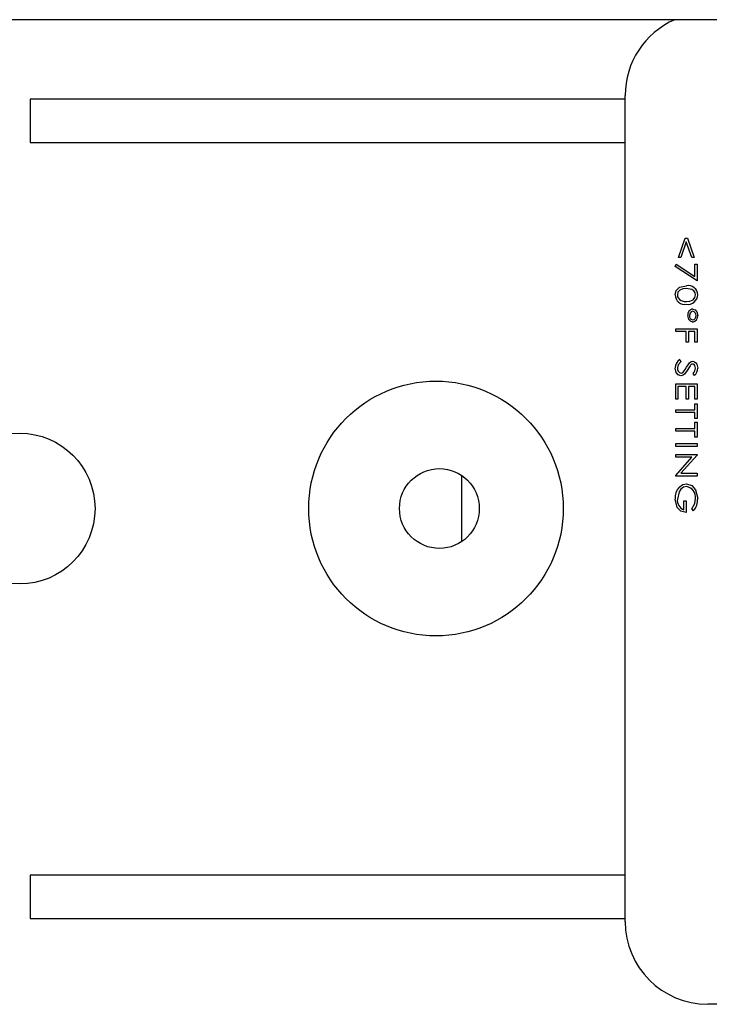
# Model space of a CAD drawing. Extents: x 11 to 126, y 3 to 84.
# Tile 9 of 16: x 64.5 to 65.51, y 44.73 to 46.16. Entities that reach past the tile are written whole.
import ezdxf

# ---------------------------------------------------------------- set-up
doc = ezdxf.new("R2010")
doc.units = 0
doc.layers.add('BODY', color=3, linetype='CONTINUOUS')

msp = doc.modelspace()

# ---------------------------------------------------------------- linework, layer by layer
at = {"layer": 'BODY', "linetype": 'CONTINUOUS'}
for p, q in [((67.5681, 46.1623), (61.4381, 46.1623)), ((65.3831, 46.0468), (64.5181, 46.0468)), ((64.5181, 46.0468), (64.5181, 45.9838)), ((65.3831, 44.8523), (65.3831, 46.0523)), ((64.5181, 45.9838), (65.3831, 45.9838)), ((65.4605, 45.817), (65.4703, 45.845)), ((65.4719, 45.8398), (65.4639, 45.817)), ((65.4703, 45.845), (65.4735, 45.845)), ((65.4799, 45.817), (65.4719, 45.8398)), ((65.4735, 45.845), (65.4833, 45.817)), ((65.4557, 45.8036), (65.4572, 45.8071)), ((65.4877, 45.7828), (65.4557, 45.8036)), ((65.4572, 45.8071), (65.4845, 45.7894)), ((65.4639, 45.817), (65.4605, 45.817)), ((65.4833, 45.817), (65.4799, 45.817)), ((65.4845, 45.7894), (65.4845, 45.8072)), ((65.4845, 45.8072), (65.4877, 45.8072)), ((65.4877, 45.8072), (65.4877, 45.7828)), ((65.4565, 45.7094), (65.4565, 45.7134)), ((65.4565, 45.7134), (65.4877, 45.7134)), ((65.4717, 45.7094), (65.4565, 45.7094)), ((65.4717, 45.6937), (65.4717, 45.7094)), ((65.4845, 45.7094), (65.4749, 45.7094)), ((65.4749, 45.7094), (65.4749, 45.6937)), ((65.4845, 45.6937), (65.4845, 45.7094)), ((65.4877, 45.7134), (65.4877, 45.6937)), ((65.4749, 45.6937), (65.4717, 45.6937)), ((65.4877, 45.6937), (65.4845, 45.6937)), ((65.4625, 45.6686), (65.4641, 45.6652)), ((65.4837, 45.6454), (65.4817, 45.6486)), ((65.4565, 45.6111), (65.4565, 45.6336)), ((65.4565, 45.6336), (65.4877, 45.6336)), ((65.4877, 45.6336), (65.4877, 45.6111)), ((65.4717, 45.6296), (65.4597, 45.6296)), ((65.4597, 45.6296), (65.4597, 45.6111)), ((65.4717, 45.6111), (65.4717, 45.6296)), ((65.4845, 45.6296), (65.4749, 45.6296)), ((65.4749, 45.6296), (65.4749, 45.6111)), ((65.4845, 45.6111), (65.4845, 45.6296)), ((65.4597, 45.6111), (65.4565, 45.6111)), ((65.4749, 45.6111), (65.4717, 45.6111)), ((65.4877, 45.6111), (65.4845, 45.6111)), ((65.4845, 45.6046), (65.4877, 45.6046)), ((65.4845, 45.5958), (65.4845, 45.6046)), ((65.4877, 45.6046), (65.4877, 45.5829)), ((65.4565, 45.5917), (65.4565, 45.5958)), ((65.4565, 45.5958), (65.4845, 45.5958)), ((65.4845, 45.5917), (65.4565, 45.5917)), ((65.4845, 45.5829), (65.4845, 45.5917)), ((65.4877, 45.5829), (65.4845, 45.5829)), ((65.4845, 45.5776), (65.4877, 45.5776)), ((65.4845, 45.5687), (65.4845, 45.5776)), ((65.4877, 45.5776), (65.4877, 45.5559)), ((65.4565, 45.5647), (65.4565, 45.5687)), ((65.4565, 45.5687), (65.4845, 45.5687)), ((65.4845, 45.5647), (65.4565, 45.5647)), ((65.4845, 45.5559), (65.4845, 45.5647)), ((65.4565, 45.5425), (65.4565, 45.5466)), ((65.4565, 45.5466), (65.4877, 45.5466)), ((65.4877, 45.5559), (65.4845, 45.5559)), ((65.4877, 45.5466), (65.4877, 45.5425)), ((65.4877, 45.5425), (65.4565, 45.5425)), ((65.4565, 45.5308), (65.4877, 45.5308)), ((65.4565, 45.5268), (65.4565, 45.5308)), ((65.4565, 45.5004), (65.4801, 45.5268)), ((65.4801, 45.5268), (65.4565, 45.5268)), ((65.4877, 45.5299), (65.4641, 45.5035)), ((65.4877, 45.5308), (65.4877, 45.5299)), ((65.4641, 45.5035), (65.4877, 45.5035)), ((65.4877, 45.5035), (65.4877, 45.4995)), ((65.1456, 45.4042), (65.1456, 45.5003)), ((65.4565, 45.4995), (65.4565, 45.5004)), ((65.4877, 45.4995), (65.4565, 45.4995)), ((65.4685, 45.4505), (65.4685, 45.4633)), ((65.4685, 45.4633), (65.4717, 45.4633)), ((65.4717, 45.4633), (65.4717, 45.4465)), ((65.4824, 45.4489), (65.4801, 45.452)), ((65.3831, 44.9198), (64.5181, 44.9198)), ((64.5181, 44.9198), (64.5181, 44.8568)), ((64.5181, 44.8568), (65.3831, 44.8568)), ((66.8831, 44.7323), (65.5031, 44.7323))]:
    msp.add_line(p, q, dxfattribs=at)
for points in [[(65.4557, 45.7626), (65.4572, 45.7691), (65.4619, 45.7738), (65.4721, 45.7758)], [(65.4721, 45.7718), (65.467, 45.7714), (65.4623, 45.7695), (65.4598, 45.7664), (65.4589, 45.7625)], [(65.4853, 45.7625), (65.4847, 45.7658), (65.4829, 45.7687), (65.48, 45.7706), (65.4721, 45.7718)], [(65.4721, 45.753), (65.4772, 45.7535), (65.4819, 45.7555), (65.4844, 45.7586), (65.4853, 45.7625)], [(65.4643, 45.7544), (65.4686, 45.7532), (65.4721, 45.753)], [(65.4813, 45.7232), (65.4779, 45.7243), (65.4755, 45.727), (65.4741, 45.7326)], [(65.4813, 45.7388), (65.479, 45.738), (65.4775, 45.7362), (65.4765, 45.7325)], [(65.4814, 45.742), (65.4848, 45.7408), (65.4872, 45.7381), (65.4885, 45.7325)], [(65.4641, 45.6652), (65.4601, 45.661), (65.4589, 45.6566)], [(65.4722, 45.6575), (65.4745, 45.6612), (65.4765, 45.664)], [(65.4765, 45.664), (65.4789, 45.6657), (65.4812, 45.6662)], [(65.4812, 45.6662), (65.4837, 45.6656), (65.4858, 45.6641), (65.4872, 45.662), (65.4885, 45.6562)], [(65.4853, 45.6564), (65.4845, 45.6601), (65.4832, 45.6616), (65.4823, 45.662), (65.4814, 45.6622)], [(65.4641, 45.645), (65.4601, 45.6464), (65.4573, 45.6497), (65.4557, 45.6564)], [(65.4742, 45.6543), (65.4697, 45.6477), (65.4672, 45.6458), (65.4641, 45.645)], [(65.4642, 45.649), (65.466, 45.6495), (65.4673, 45.6504)], [(65.4673, 45.6504), (65.4703, 45.6542), (65.4722, 45.6575)], [(65.4773, 45.6596), (65.4756, 45.6566), (65.4742, 45.6543)], [(65.4723, 45.4841), (65.4677, 45.4831), (65.464, 45.4803), (65.4613, 45.4765), (65.4589, 45.4658)], [(65.4616, 45.4833), (65.467, 45.4871), (65.4721, 45.4881)], [(65.4721, 45.4881), (65.48, 45.4856), (65.4855, 45.4794), (65.4885, 45.4667)], [(65.4717, 45.4465), (65.464, 45.4484), (65.4585, 45.454), (65.4557, 45.4661)], [(65.4801, 45.452), (65.4842, 45.4598), (65.4853, 45.4667)]]:
    msp.add_lwpolyline(points, dxfattribs=at)
for centre, radius in [((65.1081, 45.4523), 0.185), ((64.5031, 45.4523), 0.1095), ((65.1131, 45.4523), 0.058)]:
    msp.add_circle(centre, radius, dxfattribs=at)
for centre, radius, start, end in [((65.5031, 46.0523), 0.12, 113.5565, 180), ((65.4748, 45.7623), 0.0138, 1.3136, 101.1224), ((65.4698, 45.7628), 0.0141, 180.9907, 279.5789), ((65.4675, 45.7624), 0.00859, 179.2327, 247.9627), ((65.4742, 45.7631), 0.0143, 261.3728, 357.9717), ((65.4824, 45.7337), 0.00838, 97.1335, 187.339), ((65.482, 45.7319), 0.00555, 173.2585, 262.3057), ((65.4805, 45.7332), 0.00566, 353.0343, 81.7383), ((65.4806, 45.7319), 0.00561, 277.5824, 5.7576), ((65.4802, 45.7315), 0.0084, 277.677, 7.0895), ((65.4698, 45.6565), 0.0141, 121.1073, 180.3646), ((65.4818, 45.6571), 0.00507, 94.4821, 151.0332), ((65.4656, 45.6556), 0.00677, 171.1683, 258.1344), ((65.4747, 45.6566), 0.0106, 311.2689, 358.8645), ((65.4738, 45.6563), 0.0147, 311.8955, 359.4865), ((65.4797, 45.4674), 0.0241, 138.8449, 183.1606), ((65.4697, 45.4686), 0.0158, 353.0524, 80.6414), ((65.473, 45.464), 0.0142, 172.3998, 251.7075), ((65.4604, 45.4664), 0.0281, 321.4124, 0.6849), ((65.5031, 44.8523), 0.12, 180, 270)]:
    msp.add_arc(centre, radius, start, end, dxfattribs=at)

doc.saveas('drawing.dxf')
